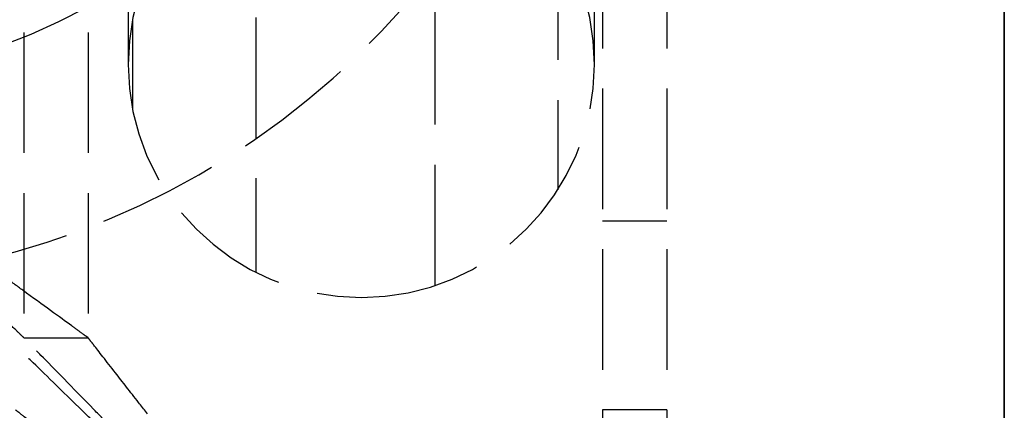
# Model space of a CAD drawing. Header units: millimetres. Extents: x -108 to 0, y 0 to 486.
# Tile 29 of 48: x -12 to 0, y 11 to 16. Entities that reach past the tile are written whole.
import ezdxf

# ---------------------------------------------------------------- set-up
doc = ezdxf.new("R2010")
doc.units = ezdxf.units.MM
doc.header["$LTSCALE"] = 10
doc.linetypes.add('ALLCAD_Strich', pattern=[0.2, 0.15, -0.05])
doc.layers.add('BESCH_KONT_sich_schn_grun_2d', color=10, linetype='Continuous')
doc.layers.add('BESCH_KONT_sich_schn_seit_2d', color=160, linetype='Continuous')

msp = doc.modelspace()

# ---------------------------------------------------------------- linework, layer by layer
at = {"layer": 'BESCH_KONT_sich_schn_grun_2d', "linetype": 'ALLCAD_Strich'}
for p, q in [((-4.999, 460.9), (-4.999, 4.5)), ((-4.199, 460.9), (-4.199, 4.5)), ((-12.199, 453.6), (-12.199, 11.8)), ((-11.399, 453.6), (-11.399, 11.8)), ((-10.899, 20.1), (-10.899, 15.2)), ((-5.099, 15.2), (-5.099, 20.1)), ((-7.086, 17.952), (-7.086, 12.448)), ((-9.313, 17.785), (-9.313, 12.615)), ((-5.554, 16.758), (-5.554, 13.642)), ((-10.845, 15.758), (-10.845, 14.642)), ((-4.199, 13.25), (-4.999, 13.25)), ((-12.199, 11.8), (-11.399, 11.8)), ((-4.199, 10.9), (-4.999, 10.9))]:
    msp.add_line(p, q, dxfattribs=at)
for centre, radius, start, end in [((-7.999, 15.2), 2.9, 0, 180), ((-14.999, 22.5), 7.5, 272.2924, 318.8368), ((-14.999, 22.5), 10, 280.8609, 318.8368), ((-7.999, 15.2), 2.9, 180, 270), ((-7.999, 15.2), 2.9, 270, 0)]:
    msp.add_arc(centre, radius, start, end, dxfattribs=at)
for points, knots in [([(-12.199, 11.8), (-12.199, 11.801), (-12.204, 11.805), (-12.222, 11.822), (-12.235, 11.834), (-12.275, 11.873), (-12.317, 11.913), (-12.444, 12.035), (-12.496, 12.084), (-12.632, 12.215), (-12.721, 12.3), (-12.87, 12.444), (-12.925, 12.497), (-13.111, 12.675), (-13.249, 12.808), (-13.615, 13.159), (-13.852, 13.386), (-14.148, 13.671), (-14.205, 13.725), (-14.303, 13.819), (-14.344, 13.859), (-14.441, 13.952), (-14.497, 14.006), (-14.602, 14.106), (-14.651, 14.153), (-14.699, 14.2)], [-0.5329409, -0.5329409, -0.5329409, -0.5329409, -0.4835171, -0.4835171, -0.4358885, -0.4358885, -0.3687683, -0.3687683, -0.331665, -0.331665, -0.2797592, -0.2797592, -0.2509657, -0.2509657, -0.1859276, -0.1859276, -0.0846302, -0.0846302, -0.0607254, -0.0607254, -0.0436685, -0.0436685, -0.0202837, -0.0202837, -0.000001, -0.000001, -0.000001, -0.000001]), ([(-11.399, 11.8), (-11.399, 11.8), (-11.402, 11.802), (-11.413, 11.81), (-11.42, 11.815), (-11.45, 11.836), (-11.479, 11.858), (-11.541, 11.903), (-11.57, 11.924), (-11.746, 12.052), (-11.956, 12.205), (-12.282, 12.442), (-12.356, 12.496), (-12.596, 12.671), (-12.772, 12.798), (-13.25, 13.146), (-13.565, 13.375), (-13.963, 13.664), (-14.039, 13.72), (-14.22, 13.852), (-14.326, 13.929), (-14.521, 14.07), (-14.61, 14.135), (-14.699, 14.2)], [-0.5815985, -0.5815985, -0.5815985, -0.5815985, -0.5586239, -0.5586239, -0.5364299, -0.5364299, -0.4933423, -0.4933423, -0.4640446, -0.4640446, -0.3350977, -0.3350977, -0.2993058, -0.2993058, -0.2230148, -0.2230148, -0.1009634, -0.1009634, -0.0724271, -0.0724271, -0.0330468, -0.0330468, -0.000001, -0.000001, -0.000001, -0.000001]), ([(-8.199, 7.7), (-8.348, 7.852), (-8.496, 8.004), (-8.815, 8.331), (-8.985, 8.506), (-9.281, 8.808), (-9.407, 8.937), (-9.716, 9.255), (-9.9, 9.443), (-10.194, 9.744), (-10.307, 9.86), (-10.537, 10.096), (-10.652, 10.214), (-10.869, 10.436), (-10.971, 10.541), (-11.159, 10.733), (-11.245, 10.822), (-11.597, 11.183), (-11.827, 11.419), (-12.059, 11.656), (-12.116, 11.714), (-12.186, 11.787), (-12.199, 11.801), (-12.199, 11.8)], [0.000001, 0.000001, 0.000001, 0.000001, 0.0637413, 0.0637413, 0.1373522, 0.1373522, 0.1925473, 0.1925473, 0.2745084, 0.2745084, 0.3271358, 0.3271358, 0.3832525, 0.3832525, 0.4351398, 0.4351398, 0.4823751, 0.4823751, 0.6358142, 0.6358142, 0.7085858, 0.7085858, 0.7758392, 0.7758392, 0.7758392, 0.7758392]), ([(-8.199, 7.7), (-8.322, 7.857), (-8.445, 8.014), (-8.708, 8.352), (-8.849, 8.533), (-9.094, 8.847), (-9.199, 8.981), (-9.456, 9.31), (-9.609, 9.506), (-9.854, 9.82), (-9.948, 9.941), (-10.092, 10.125), (-10.143, 10.19), (-10.282, 10.368), (-10.37, 10.481), (-10.495, 10.641), (-10.534, 10.691), (-10.64, 10.827), (-10.706, 10.912), (-10.874, 11.126), (-10.971, 11.251), (-11.173, 11.51), (-11.268, 11.632), (-11.353, 11.74), (-11.371, 11.764), (-11.394, 11.793), (-11.399, 11.801), (-11.399, 11.8)], [0.000001, 0.000001, 0.000001, 0.000001, 0.0597184, 0.0597184, 0.1288652, 0.1288652, 0.1807268, 0.1807268, 0.257596, 0.257596, 0.3065968, 0.3065968, 0.3338517, 0.3338517, 0.3822932, 0.3822932, 0.4047006, 0.4047006, 0.4446409, 0.4446409, 0.5103282, 0.5103282, 0.5991868, 0.5991868, 0.6352032, 0.6352032, 0.6668755, 0.6668755, 0.6668755, 0.6668755]), ([(-8.199, 7.7), (-8.352, 7.848), (-8.504, 7.997), (-8.831, 8.317), (-9.006, 8.487), (-9.31, 8.783), (-9.439, 8.909), (-9.757, 9.22), (-9.946, 9.404), (-10.248, 9.698), (-10.364, 9.812), (-10.6, 10.042), (-10.718, 10.157), (-10.94, 10.373), (-11.044, 10.475), (-11.236, 10.662), (-11.325, 10.749), (-11.685, 11.1), (-11.92, 11.33), (-12.156, 11.56), (-12.214, 11.617), (-12.283, 11.684), (-12.301, 11.7), (-12.299, 11.7)], [0.000001, 0.000001, 0.000001, 0.000001, 0.0638489, 0.0638489, 0.1376, 0.1376, 0.19291, 0.19291, 0.2750594, 0.2750594, 0.3278134, 0.3278134, 0.3838937, 0.3838937, 0.4357483, 0.4357483, 0.4829411, 0.4829411, 0.6362338, 0.6362338, 0.7088004, 0.7088004, 0.7700799, 0.7700799, 0.7700799, 0.7700799]), ([(-8.199, 7.7), (-8.356, 7.822), (-8.512, 7.944), (-8.847, 8.206), (-9.027, 8.346), (-9.339, 8.59), (-9.472, 8.693), (-9.8, 8.949), (-9.994, 9.101), (-10.306, 9.344), (-10.426, 9.438), (-10.61, 9.581), (-10.675, 9.632), (-10.854, 9.772), (-10.968, 9.861), (-11.129, 9.986), (-11.179, 10.025), (-11.316, 10.132), (-11.401, 10.199), (-11.618, 10.368), (-11.744, 10.466), (-12.006, 10.671), (-12.129, 10.767), (-12.239, 10.853), (-12.262, 10.871), (-12.292, 10.894), (-12.3, 10.9), (-12.299, 10.9)], [0.000001, 0.000001, 0.000001, 0.000001, 0.0593867, 0.0593867, 0.128098, 0.128098, 0.1796046, 0.1796046, 0.2558922, 0.2558922, 0.3045348, 0.3045348, 0.3318777, 0.3318777, 0.3804761, 0.3804761, 0.4029997, 0.4029997, 0.4431456, 0.4431456, 0.5091449, 0.5091449, 0.5987245, 0.5987245, 0.6349788, 0.6349788, 0.6668323, 0.6668323, 0.6668323, 0.6668323])]:
    msp.add_open_spline(points, degree=3, knots=knots, dxfattribs=at)
at = {"layer": 'BESCH_KONT_sich_schn_seit_2d', "linetype": 'ALLCAD_Strich'}
for p, q in [((0, 4.5, 436.8), (0, 460.9, 436.8)), ((0, 4.5, 52.8), (0, 460.9, 52.8)), ((0, 9.5, 403.8), (0, 455.9, 403.8)), ((0, 9.5, 19.8), (0, 455.9, 19.8)), ((0, 11.8, 434.3), (0, 453.6, 434.3)), ((0, 11.8, 50.3), (0, 453.6, 50.3)), ((0, 14.2, 47), (0, 451.2, 47)), ((0, 14.2, 431), (0, 451.2, 431)), ((0, 14.2, 431.8), (0, 451.2, 431.8)), ((0, 14.2, 47.8), (0, 451.2, 47.8)), ((0, 4.5, 25.35), (0, 39.6, 25.35)), ((0, 4.5, 409.35), (0, 39.6, 409.35)), ((0, 27.1, 33.5), (0, 12.5, 33.5)), ((0, 27.1, 417.5), (0, 12.5, 417.5)), ((0, 13.25, 424.15), (0, 24.55, 424.15)), ((0, 24.55, 419.45), (0, 13.25, 419.45)), ((0, 24.55, 35.45), (0, 13.25, 35.45)), ((0, 13.25, 40.15), (0, 24.55, 40.15)), ((0, 24.5, 429.8), (0, 4.5, 429.8)), ((0, 24.5, 428.061), (0, 4.5, 428.061)), ((0, 4.5, 413.8), (0, 24.5, 413.8)), ((0, 4.5, 415.539), (0, 24.5, 415.539)), ((0, 4.5, 415.626), (0, 24.5, 415.626)), ((0, 4.5, 416.592), (0, 24.5, 416.592)), ((0, 24.5, 427.008), (0, 4.5, 427.008)), ((0, 24.5, 427.974), (0, 4.5, 427.974)), ((0, 24.5, 44.061), (0, 4.5, 44.061)), ((0, 24.5, 43.974), (0, 4.5, 43.974)), ((0, 24.5, 43.008), (0, 4.5, 43.008)), ((0, 4.5, 32.592), (0, 24.5, 32.592)), ((0, 4.5, 31.626), (0, 24.5, 31.626)), ((0, 4.5, 31.539), (0, 24.5, 31.539)), ((0, 4.5, 29.8), (0, 24.5, 29.8)), ((0, 24.5, 45.8), (0, 4.5, 45.8)), ((0, 24.5, 428.834), (0, 4.5, 428.834)), ((0, 24.5, 428.747), (0, 4.5, 428.747)), ((0, 4.5, 414.766), (0, 24.5, 414.766)), ((0, 4.5, 414.853), (0, 24.5, 414.853)), ((0, 4.5, 30.853), (0, 24.5, 30.853)), ((0, 24.5, 44.747), (0, 4.5, 44.747)), ((0, 4.5, 30.766), (0, 24.5, 30.766)), ((0, 24.5, 44.834), (0, 4.5, 44.834)), ((0, 4.5, 40.35), (0, 20.9, 40.35)), ((0, 4.5, 424.35), (0, 20.9, 424.35)), ((0, 12.5, 35), (0, 20.16, 35)), ((0, 12.5, 419), (0, 20.16, 419)), ((0, 12.3, 501), (0, 18.1, 501)), ((0, 12.3, 117), (0, 18.1, 117)), ((0, 10.5, 32.35), (0, 17.6, 32.35)), ((0, 10.5, 416.35), (0, 17.6, 416.35)), ((0, 15, 40), (0, 17.563, 40)), ((0, 15, 39), (0, 17.563, 39)), ((0, 15, 424), (0, 17.563, 424)), ((0, 15, 423), (0, 17.563, 423)), ((0, 15.5, 23), (0, 16.5, 23)), ((0, 15.5, 407), (0, 16.5, 407)), ((0, 14.013, 439.8), (0, 16.387, 439.8)), ((0, 14.013, 55.8), (0, 16.387, 55.8)), ((0, 15, 37), (0, 16.2, 37)), ((0, 15, 421), (0, 16.2, 421)), ((0, 15.092, 32.35), (0, 15.092, 27.35)), ((0, 15.092, 27.35), (0, 11.121, 27.35)), ((0, 15.092, 416.35), (0, 15.092, 411.35)), ((0, 15.092, 411.35), (0, 11.121, 411.35)), ((0, 15, 40), (0, 12.5, 40)), ((0, 15, 47), (0, 15, 37)), ((0, 15, 39), (0, 12.5, 39)), ((0, 15, 424), (0, 12.5, 424)), ((0, 15, 431), (0, 15, 421)), ((0, 15, 423), (0, 12.5, 423)), ((0, 14.423, 40.35), (0, 14.423, 27.35)), ((0, 14.423, 424.35), (0, 14.423, 411.35)), ((0, 14.2, 431.8), (0, 14.2, 431)), ((0, 14.2, 47.8), (0, 14.2, 47)), ((0, 12.5, 47), (0, 14.2, 47)), ((0, 12.5, 431), (0, 14.2, 431)), ((0, 12.522, 439.8), (0, 14.013, 439.8)), ((0, 12.522, 55.8), (0, 14.013, 55.8)), ((0, 12.522, 439.8), (0, 12.3, 439.8)), ((0, 12.522, 55.8), (0, 12.3, 55.8)), ((0, 12.5, 26), (0, 12.5, 47)), ((0, 12.5, 410), (0, 12.5, 431)), ((0, 12.307, 440.8), (0, 12.3, 440.8)), ((0, 12.307, 440), (0, 12.3, 440)), ((0, 12.307, 56), (0, 12.3, 56)), ((0, 12.307, 56.8), (0, 12.3, 56.8)), ((0, 12.3, 440.8), (0, 12.3, 501)), ((0, 12.3, 56.8), (0, 12.3, 117)), ((0, 7.7, 440.8), (0, 12.3, 440.8)), ((0, 7.7, 56.8), (0, 12.3, 56.8)), ((0, 12.3, 439.8), (0, 12.3, 440)), ((0, 12.3, 55.8), (0, 12.3, 56)), ((0, 12.3, 56.8), (0, 12.3, 56.795)), ((0, 12.3, 440.8), (0, 12.3, 440.795)), ((0, 7.7, 440), (0, 12.3, 440)), ((0, 7.7, 56), (0, 12.3, 56)), ((0, 11.8, 434.3), (0, 11.8, 436.8)), ((0, 11.8, 50.3), (0, 11.8, 52.8)), ((0, 11.7, 434.3), (0, 11.7, 436.8)), ((0, 11.7, 434.3), (0, 10.9, 434.3)), ((0, 11.7, 50.3), (0, 10.9, 50.3)), ((0, 11.7, 50.3), (0, 11.7, 52.8)), ((0, 11.121, 27.35), (0, 9, 27.35)), ((0, 11.121, 32.35), (0, 11.121, 27.35)), ((0, 11.121, 411.35), (0, 9, 411.35)), ((0, 11.121, 416.35), (0, 11.121, 411.35)), ((0, 10.9, 434.3), (0, 10.9, 436.8)), ((0, 10.9, 50.3), (0, 10.9, 52.8))]:
    msp.add_line(p, q, dxfattribs=at)
at = {"layer": 'BESCH_KONT_sich_schn_seit_2d', "linetype": 'ALLCAD_Strich', "extrusion": (1, 0, 0)}
for centre in [(20.1, 501), (20.1, 117)]:
    msp.add_arc(centre, 7.8, 90, 180, dxfattribs=at)
at = {"layer": 'BESCH_KONT_sich_schn_seit_2d', "linetype": 'ALLCAD_Strich', "extrusion": (-1, 0, 0)}
for centre, radius, end in [((-15.5, 26), 3, 0), ((-15.5, 410), 3, 0), ((-13.25, 421.8), 2.35, 90), ((-13.25, 37.8), 2.35, 90)]:
    msp.add_arc(centre, radius, 270, end, dxfattribs=at)
at = {"layer": 'BESCH_KONT_sich_schn_seit_2d', "linetype": 'ALLCAD_Strich'}
for points, knots in [([(0, 13.642, 55.8), (0, 13.464, 55.9), (0, 13.301, 56.004), (0, 12.911, 56.269), (0, 12.687, 56.441), (0, 12.382, 56.695), (0, 12.3, 56.776), (0, 12.3, 56.814), (0, 12.377, 56.776), (0, 12.674, 56.608), (0, 12.895, 56.479), (0, 13.395, 56.218), (0, 13.714, 56.064), (0, 14.252, 55.885), (0, 14.445, 55.835), (0, 14.642, 55.8)], [-0.8660337, -0.8660337, -0.8660337, -0.8660337, -0.7992211, -0.7992211, -0.6829908, -0.6829908, -0.5667606, -0.5667606, -0.4545125, -0.4545125, -0.3422643, -0.3422643, -0.2272488, -0.2272488, -0.1678956, -0.1678956, -0.1678956, -0.1678956]), ([(0, 13.642, 439.8), (0, 13.464, 439.9), (0, 13.301, 440.004), (0, 12.911, 440.269), (0, 12.687, 440.441), (0, 12.382, 440.695), (0, 12.3, 440.776), (0, 12.3, 440.814), (0, 12.377, 440.776), (0, 12.674, 440.608), (0, 12.895, 440.479), (0, 13.395, 440.218), (0, 13.714, 440.064), (0, 14.252, 439.885), (0, 14.445, 439.835), (0, 14.642, 439.8)], [-1.6754963, -1.6754963, -1.6754963, -1.6754963, -1.6086837, -1.6086837, -1.4924534, -1.4924534, -1.3762232, -1.3762232, -1.2639751, -1.2639751, -1.1517269, -1.1517269, -1.0367114, -1.0367114, -0.9773582, -0.9773582, -0.9773582, -0.9773582]), ([(0, 14.2, 431.8), (0, 14.158, 431.8), (0, 14.116, 431.801), (0, 14.027, 431.806), (0, 13.98, 431.81), (0, 13.828, 431.828), (0, 13.724, 431.847), (0, 13.393, 431.933), (0, 13.169, 432.028), (0, 12.82, 432.248), (0, 12.687, 432.351), (0, 12.508, 432.526), (0, 12.454, 432.583), (0, 12.309, 432.753), (0, 12.223, 432.875), (0, 12.09, 433.103), (0, 12.04, 433.205), (0, 11.915, 433.505), (0, 11.874, 433.671), (0, 11.835, 433.868), (0, 11.822, 433.95), (0, 11.805, 434.123), (0, 11.801, 434.211), (0, 11.8, 434.3)], [-0.2840099, -0.2840099, -0.2840099, -0.2840099, -0.2742929, -0.2742929, -0.2634877, -0.2634877, -0.2392512, -0.2392512, -0.1860872, -0.1860872, -0.1515382, -0.1515382, -0.1361584, -0.1361584, -0.108379, -0.108379, -0.0883855, -0.0883855, -0.0522468, -0.0522468, -0.0266077, -0.0266077, -0.000001, -0.000001, -0.000001, -0.000001]), ([(0, 14.2, 431), (0, 14.134, 431), (0, 14.068, 431.004), (0, 13.927, 431.02), (0, 13.851, 431.033), (0, 13.721, 431.065), (0, 13.667, 431.082), (0, 13.381, 431.181), (0, 13.155, 431.31), (0, 12.81, 431.601), (0, 12.682, 431.734), (0, 12.507, 431.959), (0, 12.453, 432.035), (0, 12.202, 432.425), (0, 12.053, 432.774), (0, 11.928, 433.233), (0, 11.906, 433.325), (0, 11.859, 433.556), (0, 11.838, 433.699), (0, 11.816, 433.917), (0, 11.81, 433.992), (0, 11.802, 434.144), (0, 11.8, 434.222), (0, 11.8, 434.3)], [-0.5394969, -0.5394969, -0.5394969, -0.5394969, -0.5095093, -0.5095093, -0.4747728, -0.4747728, -0.4497732, -0.4497732, -0.3420887, -0.3420887, -0.2740336, -0.2740336, -0.2419716, -0.2419716, -0.1195119, -0.1195119, -0.0897008, -0.0897008, -0.0459031, -0.0459031, -0.0233522, -0.0233522, -0.000001, -0.000001, -0.000001, -0.000001]), ([(0, 14.2, 431.8), (0, 14.156, 431.8), (0, 14.112, 431.801), (0, 14.019, 431.806), (0, 13.971, 431.81), (0, 13.813, 431.828), (0, 13.704, 431.847), (0, 13.359, 431.933), (0, 13.126, 432.028), (0, 12.762, 432.248), (0, 12.624, 432.351), (0, 12.437, 432.526), (0, 12.381, 432.583), (0, 12.23, 432.753), (0, 12.14, 432.875), (0, 12.002, 433.103), (0, 11.95, 433.205), (0, 11.82, 433.505), (0, 11.777, 433.671), (0, 11.736, 433.868), (0, 11.723, 433.95), (0, 11.705, 434.123), (0, 11.7, 434.211), (0, 11.7, 434.3)], [-0.2840104, -0.2840104, -0.2840104, -0.2840104, -0.2742934, -0.2742934, -0.2634882, -0.2634882, -0.2392516, -0.2392516, -0.1860875, -0.1860875, -0.1515384, -0.1515384, -0.1361586, -0.1361586, -0.1083791, -0.1083791, -0.0883856, -0.0883856, -0.0522468, -0.0522468, -0.0266077, -0.0266077, -0.000001, -0.000001, -0.000001, -0.000001]), ([(0, 14.2, 431), (0, 14.11, 431), (0, 14.019, 431.004), (0, 13.824, 431.02), (0, 13.72, 431.033), (0, 13.541, 431.065), (0, 13.467, 431.082), (0, 13.075, 431.181), (0, 12.763, 431.31), (0, 12.289, 431.601), (0, 12.113, 431.734), (0, 11.872, 431.959), (0, 11.797, 432.035), (0, 11.453, 432.425), (0, 11.247, 432.774), (0, 11.076, 433.233), (0, 11.046, 433.325), (0, 10.982, 433.556), (0, 10.952, 433.699), (0, 10.921, 433.917), (0, 10.914, 433.992), (0, 10.903, 434.144), (0, 10.9, 434.222), (0, 10.9, 434.3)], [-0.5394971, -0.5394971, -0.5394971, -0.5394971, -0.5095095, -0.5095095, -0.4747731, -0.4747731, -0.4497734, -0.4497734, -0.3420888, -0.3420888, -0.2740337, -0.2740337, -0.2419717, -0.2419717, -0.1195119, -0.1195119, -0.0897008, -0.0897008, -0.0459031, -0.0459031, -0.0233521, -0.0233521, -0.000001, -0.000001, -0.000001, -0.000001]), ([(0, 14.2, 47.8), (0, 14.156, 47.8), (0, 14.112, 47.801), (0, 14.019, 47.806), (0, 13.971, 47.81), (0, 13.813, 47.828), (0, 13.704, 47.847), (0, 13.359, 47.933), (0, 13.126, 48.028), (0, 12.762, 48.248), (0, 12.624, 48.351), (0, 12.437, 48.526), (0, 12.381, 48.583), (0, 12.23, 48.753), (0, 12.14, 48.875), (0, 12.002, 49.103), (0, 11.95, 49.205), (0, 11.82, 49.505), (0, 11.777, 49.671), (0, 11.736, 49.868), (0, 11.723, 49.95), (0, 11.705, 50.123), (0, 11.7, 50.211), (0, 11.7, 50.3)], [-0.2840104, -0.2840104, -0.2840104, -0.2840104, -0.2742934, -0.2742934, -0.2634882, -0.2634882, -0.2392515, -0.2392515, -0.1860875, -0.1860875, -0.1515384, -0.1515384, -0.1361586, -0.1361586, -0.1083791, -0.1083791, -0.0883856, -0.0883856, -0.0522468, -0.0522468, -0.0266077, -0.0266077, -0.000001, -0.000001, -0.000001, -0.000001]), ([(0, 14.2, 47), (0, 14.11, 47), (0, 14.019, 47.004), (0, 13.824, 47.02), (0, 13.72, 47.033), (0, 13.541, 47.065), (0, 13.467, 47.082), (0, 13.075, 47.181), (0, 12.763, 47.31), (0, 12.289, 47.601), (0, 12.113, 47.734), (0, 11.872, 47.959), (0, 11.797, 48.035), (0, 11.453, 48.425), (0, 11.247, 48.774), (0, 11.076, 49.233), (0, 11.046, 49.325), (0, 10.982, 49.556), (0, 10.952, 49.699), (0, 10.921, 49.917), (0, 10.914, 49.992), (0, 10.903, 50.144), (0, 10.9, 50.222), (0, 10.9, 50.3)], [-0.5394971, -0.5394971, -0.5394971, -0.5394971, -0.5095095, -0.5095095, -0.4747731, -0.4747731, -0.4497734, -0.4497734, -0.3420888, -0.3420888, -0.2740337, -0.2740337, -0.2419717, -0.2419717, -0.1195119, -0.1195119, -0.0897008, -0.0897008, -0.0459031, -0.0459031, -0.0233521, -0.0233521, -0.000001, -0.000001, -0.000001, -0.000001]), ([(0, 14.2, 47.8), (0, 14.158, 47.8), (0, 14.116, 47.801), (0, 14.027, 47.806), (0, 13.98, 47.81), (0, 13.828, 47.828), (0, 13.724, 47.847), (0, 13.393, 47.933), (0, 13.169, 48.028), (0, 12.82, 48.248), (0, 12.687, 48.351), (0, 12.508, 48.526), (0, 12.454, 48.583), (0, 12.309, 48.753), (0, 12.223, 48.875), (0, 12.09, 49.103), (0, 12.04, 49.205), (0, 11.915, 49.505), (0, 11.874, 49.671), (0, 11.835, 49.868), (0, 11.822, 49.95), (0, 11.805, 50.123), (0, 11.801, 50.211), (0, 11.8, 50.3)], [-0.2840099, -0.2840099, -0.2840099, -0.2840099, -0.2742929, -0.2742929, -0.2634877, -0.2634877, -0.2392512, -0.2392512, -0.1860872, -0.1860872, -0.1515382, -0.1515382, -0.1361584, -0.1361584, -0.108379, -0.108379, -0.0883855, -0.0883855, -0.0522468, -0.0522468, -0.0266077, -0.0266077, -0.000001, -0.000001, -0.000001, -0.000001]), ([(0, 14.2, 47), (0, 14.134, 47), (0, 14.068, 47.004), (0, 13.927, 47.02), (0, 13.851, 47.033), (0, 13.721, 47.065), (0, 13.667, 47.082), (0, 13.381, 47.181), (0, 13.155, 47.31), (0, 12.81, 47.601), (0, 12.682, 47.734), (0, 12.507, 47.959), (0, 12.453, 48.035), (0, 12.202, 48.425), (0, 12.053, 48.774), (0, 11.928, 49.233), (0, 11.906, 49.325), (0, 11.859, 49.556), (0, 11.838, 49.699), (0, 11.816, 49.917), (0, 11.81, 49.992), (0, 11.802, 50.144), (0, 11.8, 50.222), (0, 11.8, 50.3)], [-0.5394969, -0.5394969, -0.5394969, -0.5394969, -0.5095093, -0.5095093, -0.4747728, -0.4747728, -0.4497732, -0.4497732, -0.3420887, -0.3420887, -0.2740336, -0.2740336, -0.2419716, -0.2419716, -0.1195119, -0.1195119, -0.0897008, -0.0897008, -0.0459031, -0.0459031, -0.0233522, -0.0233522, -0.000001, -0.000001, -0.000001, -0.000001]), ([(0, 11.8, 50.3), (0, 11.8, 50.223), (0, 11.802, 50.147), (0, 11.81, 49.997), (0, 11.815, 49.923), (0, 11.836, 49.708), (0, 11.858, 49.568), (0, 11.903, 49.34), (0, 11.924, 49.249), (0, 12.052, 48.77), (0, 12.205, 48.425), (0, 12.442, 48.051), (0, 12.496, 47.974), (0, 12.671, 47.747), (0, 12.798, 47.613), (0, 13.146, 47.315), (0, 13.375, 47.183), (0, 13.664, 47.082), (0, 13.72, 47.066), (0, 13.852, 47.033), (0, 13.929, 47.019), (0, 14.07, 47.004), (0, 14.135, 47), (0, 14.2, 47)], [-0.5815985, -0.5815985, -0.5815985, -0.5815985, -0.5586239, -0.5586239, -0.5364299, -0.5364299, -0.4933423, -0.4933423, -0.4640446, -0.4640446, -0.3350977, -0.3350977, -0.2993058, -0.2993058, -0.2230148, -0.2230148, -0.1009634, -0.1009634, -0.0724271, -0.0724271, -0.0330468, -0.0330468, -0.000001, -0.000001, -0.000001, -0.000001]), ([(0, 11.8, 50.3), (0, 11.801, 50.212), (0, 11.805, 50.124), (0, 11.822, 49.954), (0, 11.834, 49.872), (0, 11.873, 49.677), (0, 11.913, 49.513), (0, 12.035, 49.215), (0, 12.084, 49.114), (0, 12.215, 48.887), (0, 12.3, 48.765), (0, 12.444, 48.594), (0, 12.497, 48.537), (0, 12.675, 48.361), (0, 12.808, 48.257), (0, 13.159, 48.032), (0, 13.386, 47.935), (0, 13.671, 47.861), (0, 13.725, 47.849), (0, 13.819, 47.831), (0, 13.859, 47.825), (0, 13.952, 47.813), (0, 14.006, 47.808), (0, 14.106, 47.801), (0, 14.153, 47.8), (0, 14.2, 47.8)], [-0.5329409, -0.5329409, -0.5329409, -0.5329409, -0.4835171, -0.4835171, -0.4358885, -0.4358885, -0.3687683, -0.3687683, -0.331665, -0.331665, -0.2797592, -0.2797592, -0.2509657, -0.2509657, -0.1859276, -0.1859276, -0.0846302, -0.0846302, -0.0607254, -0.0607254, -0.0436685, -0.0436685, -0.0202837, -0.0202837, -0.000001, -0.000001, -0.000001, -0.000001]), ([(0, 11.8, 434.3), (0, 11.8, 434.223), (0, 11.802, 434.147), (0, 11.81, 433.997), (0, 11.815, 433.923), (0, 11.836, 433.708), (0, 11.858, 433.568), (0, 11.903, 433.34), (0, 11.924, 433.249), (0, 12.052, 432.77), (0, 12.205, 432.425), (0, 12.442, 432.051), (0, 12.496, 431.974), (0, 12.671, 431.747), (0, 12.798, 431.613), (0, 13.146, 431.315), (0, 13.375, 431.183), (0, 13.664, 431.082), (0, 13.72, 431.066), (0, 13.852, 431.033), (0, 13.929, 431.019), (0, 14.07, 431.004), (0, 14.135, 431), (0, 14.2, 431)], [-0.5815985, -0.5815985, -0.5815985, -0.5815985, -0.5586239, -0.5586239, -0.5364299, -0.5364299, -0.4933423, -0.4933423, -0.4640446, -0.4640446, -0.3350977, -0.3350977, -0.2993058, -0.2993058, -0.2230148, -0.2230148, -0.1009634, -0.1009634, -0.0724271, -0.0724271, -0.0330468, -0.0330468, -0.000001, -0.000001, -0.000001, -0.000001]), ([(0, 11.8, 434.3), (0, 11.801, 434.212), (0, 11.805, 434.124), (0, 11.822, 433.954), (0, 11.834, 433.872), (0, 11.873, 433.677), (0, 11.913, 433.513), (0, 12.035, 433.215), (0, 12.084, 433.114), (0, 12.215, 432.887), (0, 12.3, 432.765), (0, 12.444, 432.594), (0, 12.497, 432.537), (0, 12.675, 432.361), (0, 12.808, 432.257), (0, 13.159, 432.032), (0, 13.386, 431.935), (0, 13.671, 431.861), (0, 13.725, 431.849), (0, 13.819, 431.831), (0, 13.859, 431.825), (0, 13.952, 431.813), (0, 14.006, 431.808), (0, 14.106, 431.801), (0, 14.153, 431.8), (0, 14.2, 431.8)], [-0.5329409, -0.5329409, -0.5329409, -0.5329409, -0.4835171, -0.4835171, -0.4358885, -0.4358885, -0.3687683, -0.3687683, -0.331665, -0.331665, -0.2797592, -0.2797592, -0.2509657, -0.2509657, -0.1859276, -0.1859276, -0.0846302, -0.0846302, -0.0607254, -0.0607254, -0.0436685, -0.0436685, -0.0202837, -0.0202837, -0.000001, -0.000001, -0.000001, -0.000001]), ([(0, 12.3, 440.8), (0, 12.3, 440.8), (0, 12.379, 440.742), (0, 12.68, 440.532), (0, 12.902, 440.382), (0, 13.388, 440.092), (0, 13.683, 439.93), (0, 14.013, 439.8)], [-1.3799134, -1.3799134, -1.3799134, -1.3799134, -1.2659256, -1.2659256, -1.1519378, -1.1519378, -1.0422142, -1.0422142, -1.0422142, -1.0422142]), ([(0, 12.3, 56.8), (0, 12.3, 56.8), (0, 12.379, 56.742), (0, 12.68, 56.532), (0, 12.902, 56.382), (0, 13.388, 56.092), (0, 13.683, 55.93), (0, 14.013, 55.8)], [-1.3799134, -1.3799134, -1.3799134, -1.3799134, -1.2659256, -1.2659256, -1.1519378, -1.1519378, -1.0422142, -1.0422142, -1.0422142, -1.0422142]), ([(0, 12.615, 55.8), (0, 12.584, 55.822), (0, 12.555, 55.843), (0, 12.379, 55.969), (0, 12.3, 56.018), (0, 12.3, 55.981), (0, 12.322, 55.949), (0, 12.386, 55.87), (0, 12.414, 55.837), (0, 12.448, 55.8)], [1.3347535, 1.3347535, 1.3347535, 1.3347535, 1.3550168, 1.3550168, 1.4692771, 1.4692771, 1.5302625, 1.5302625, 1.5627494, 1.5627494, 1.5627494, 1.5627494]), ([(0, 12.615, 439.8), (0, 12.584, 439.822), (0, 12.555, 439.843), (0, 12.379, 439.969), (0, 12.3, 440.018), (0, 12.3, 439.981), (0, 12.322, 439.949), (0, 12.386, 439.87), (0, 12.414, 439.837), (0, 12.448, 439.8)], [1.3347535, 1.3347535, 1.3347535, 1.3347535, 1.3550168, 1.3550168, 1.4692771, 1.4692771, 1.5302625, 1.5302625, 1.5627494, 1.5627494, 1.5627494, 1.5627494]), ([(0, 11.8, 436.8), (0, 11.801, 436.986), (0, 11.786, 437.211), (0, 11.702, 437.706), (0, 11.635, 437.95), (0, 11.48, 438.362), (0, 11.4, 438.533), (0, 11.191, 438.912), (0, 11.055, 439.111), (0, 10.822, 439.396), (0, 10.734, 439.494), (0, 10.541, 439.688), (0, 10.436, 439.782), (0, 10.27, 439.917), (0, 10.211, 439.963), (0, 10.031, 440.094), (0, 9.907, 440.174), (0, 9.724, 440.279), (0, 9.665, 440.311), (0, 9.505, 440.393), (0, 9.402, 440.441), (0, 9.14, 440.549), (0, 8.979, 440.604), (0, 8.613, 440.705), (0, 8.407, 440.745), (0, 8.114, 440.781), (0, 8.026, 440.788), (0, 7.859, 440.798), (0, 7.78, 440.8), (0, 7.7, 440.8)], [0.000001, 0.000001, 0.000001, 0.000001, 0.0559352, 0.0559352, 0.1148746, 0.1148746, 0.1609168, 0.1609168, 0.2226556, 0.2226556, 0.2581705, 0.2581705, 0.2973009, 0.2973009, 0.3185042, 0.3185042, 0.3612433, 0.3612433, 0.3811626, 0.3811626, 0.4150836, 0.4150836, 0.4676012, 0.4676012, 0.5329996, 0.5329996, 0.5607524, 0.5607524, 0.5858805, 0.5858805, 0.5858805, 0.5858805]), ([(0, 11.8, 436.8), (0, 11.801, 436.909), (0, 11.793, 437.02), (0, 11.763, 437.246), (0, 11.739, 437.363), (0, 11.629, 437.758), (0, 11.507, 438.015), (0, 11.248, 438.414), (0, 11.125, 438.568), (0, 10.912, 438.792), (0, 10.827, 438.872), (0, 10.691, 438.989), (0, 10.642, 439.03), (0, 10.481, 439.154), (0, 10.368, 439.233), (0, 10.125, 439.384), (0, 9.993, 439.455), (0, 9.743, 439.577), (0, 9.623, 439.628), (0, 9.406, 439.711), (0, 9.311, 439.744), (0, 9.064, 439.82), (0, 8.912, 439.859), (0, 8.41, 439.964), (0, 8.054, 440), (0, 7.7, 440)], [0.000001, 0.000001, 0.000001, 0.000001, 0.0326507, 0.0326507, 0.0697148, 0.0697148, 0.1606453, 0.1606453, 0.2269325, 0.2269325, 0.2674352, 0.2674352, 0.2902205, 0.2902205, 0.3397802, 0.3397802, 0.3949158, 0.3949158, 0.4442785, 0.4442785, 0.4826425, 0.4826425, 0.5428462, 0.5428462, 0.680491, 0.680491, 0.680491, 0.680491]), ([(0, 11.8, 52.8), (0, 11.801, 52.986), (0, 11.786, 53.211), (0, 11.702, 53.706), (0, 11.635, 53.95), (0, 11.48, 54.362), (0, 11.4, 54.533), (0, 11.191, 54.912), (0, 11.055, 55.111), (0, 10.822, 55.396), (0, 10.734, 55.494), (0, 10.541, 55.688), (0, 10.436, 55.782), (0, 10.27, 55.917), (0, 10.211, 55.963), (0, 10.031, 56.094), (0, 9.907, 56.174), (0, 9.724, 56.279), (0, 9.665, 56.311), (0, 9.505, 56.393), (0, 9.402, 56.441), (0, 9.14, 56.549), (0, 8.979, 56.604), (0, 8.613, 56.705), (0, 8.407, 56.745), (0, 8.114, 56.781), (0, 8.026, 56.788), (0, 7.859, 56.798), (0, 7.78, 56.8), (0, 7.7, 56.8)], [0.000001, 0.000001, 0.000001, 0.000001, 0.0559352, 0.0559352, 0.1148746, 0.1148746, 0.1609168, 0.1609168, 0.2226556, 0.2226556, 0.2581705, 0.2581705, 0.2973009, 0.2973009, 0.3185042, 0.3185042, 0.3612433, 0.3612433, 0.3811626, 0.3811626, 0.4150836, 0.4150836, 0.4676012, 0.4676012, 0.5329996, 0.5329996, 0.5607524, 0.5607524, 0.5858805, 0.5858805, 0.5858805, 0.5858805]), ([(0, 11.8, 52.8), (0, 11.801, 52.909), (0, 11.793, 53.02), (0, 11.763, 53.246), (0, 11.739, 53.363), (0, 11.629, 53.758), (0, 11.507, 54.015), (0, 11.248, 54.414), (0, 11.125, 54.568), (0, 10.912, 54.792), (0, 10.827, 54.872), (0, 10.691, 54.989), (0, 10.642, 55.03), (0, 10.481, 55.154), (0, 10.368, 55.233), (0, 10.125, 55.384), (0, 9.993, 55.455), (0, 9.743, 55.577), (0, 9.623, 55.628), (0, 9.406, 55.711), (0, 9.311, 55.744), (0, 9.064, 55.82), (0, 8.912, 55.859), (0, 8.41, 55.964), (0, 8.054, 56), (0, 7.7, 56)], [0.000001, 0.000001, 0.000001, 0.000001, 0.0326507, 0.0326507, 0.0697148, 0.0697148, 0.1606452, 0.1606452, 0.2269324, 0.2269324, 0.2674351, 0.2674351, 0.2902204, 0.2902204, 0.3397801, 0.3397801, 0.3949157, 0.3949157, 0.4442784, 0.4442784, 0.4826425, 0.4826425, 0.5428461, 0.5428461, 0.680491, 0.680491, 0.680491, 0.680491]), ([(0, 7.7, 56.8), (0, 7.852, 56.8), (0, 8.004, 56.792), (0, 8.331, 56.756), (0, 8.506, 56.726), (0, 8.808, 56.653), (0, 8.937, 56.616), (0, 9.255, 56.506), (0, 9.443, 56.426), (0, 9.744, 56.27), (0, 9.86, 56.202), (0, 10.096, 56.049), (0, 10.214, 55.963), (0, 10.436, 55.782), (0, 10.541, 55.688), (0, 10.733, 55.494), (0, 10.822, 55.396), (0, 11.183, 54.954), (0, 11.419, 54.553), (0, 11.656, 53.877), (0, 11.714, 53.648), (0, 11.787, 53.192), (0, 11.801, 52.983), (0, 11.8, 52.8)], [0.0000078, 0.0000078, 0.0000078, 0.0000078, 0.0637413, 0.0637413, 0.1373522, 0.1373522, 0.1925473, 0.1925473, 0.2745083, 0.2745083, 0.3271358, 0.3271358, 0.3832525, 0.3832525, 0.4351398, 0.4351398, 0.4823751, 0.4823751, 0.6358142, 0.6358142, 0.7085858, 0.7085858, 0.7758392, 0.7758392, 0.7758392, 0.7758392]), ([(0, 7.7, 56), (0, 7.857, 56), (0, 8.014, 55.993), (0, 8.352, 55.963), (0, 8.533, 55.937), (0, 8.847, 55.874), (0, 8.981, 55.842), (0, 9.31, 55.747), (0, 9.506, 55.678), (0, 9.82, 55.541), (0, 9.941, 55.482), (0, 10.125, 55.381), (0, 10.19, 55.343), (0, 10.368, 55.232), (0, 10.481, 55.154), (0, 10.641, 55.03), (0, 10.691, 54.99), (0, 10.827, 54.872), (0, 10.912, 54.792), (0, 11.126, 54.566), (0, 11.251, 54.411), (0, 11.51, 54.009), (0, 11.632, 53.752), (0, 11.74, 53.358), (0, 11.764, 53.242), (0, 11.793, 53.018), (0, 11.801, 52.908), (0, 11.8, 52.8)], [0.000001, 0.000001, 0.000001, 0.000001, 0.0597185, 0.0597185, 0.1288653, 0.1288653, 0.1807269, 0.1807269, 0.2575961, 0.2575961, 0.306597, 0.306597, 0.3338519, 0.3338519, 0.3822933, 0.3822933, 0.4047007, 0.4047007, 0.444641, 0.444641, 0.5103283, 0.5103283, 0.5991868, 0.5991868, 0.6352032, 0.6352032, 0.6668755, 0.6668755, 0.6668755, 0.6668755]), ([(0, 7.7, 440.8), (0, 7.852, 440.8), (0, 8.004, 440.792), (0, 8.331, 440.756), (0, 8.506, 440.726), (0, 8.808, 440.653), (0, 8.937, 440.616), (0, 9.255, 440.506), (0, 9.443, 440.426), (0, 9.744, 440.27), (0, 9.86, 440.202), (0, 10.096, 440.049), (0, 10.214, 439.963), (0, 10.436, 439.782), (0, 10.541, 439.688), (0, 10.733, 439.494), (0, 10.822, 439.396), (0, 11.183, 438.954), (0, 11.419, 438.553), (0, 11.656, 437.877), (0, 11.714, 437.648), (0, 11.787, 437.192), (0, 11.801, 436.983), (0, 11.8, 436.8)], [0.0000078, 0.0000078, 0.0000078, 0.0000078, 0.0637413, 0.0637413, 0.1373522, 0.1373522, 0.1925473, 0.1925473, 0.2745084, 0.2745084, 0.3271358, 0.3271358, 0.3832525, 0.3832525, 0.4351398, 0.4351398, 0.4823751, 0.4823751, 0.6358142, 0.6358142, 0.7085858, 0.7085858, 0.7758392, 0.7758392, 0.7758392, 0.7758392]), ([(0, 7.7, 440), (0, 7.857, 440), (0, 8.014, 439.993), (0, 8.352, 439.963), (0, 8.533, 439.937), (0, 8.847, 439.874), (0, 8.981, 439.842), (0, 9.31, 439.747), (0, 9.506, 439.678), (0, 9.82, 439.541), (0, 9.941, 439.482), (0, 10.125, 439.381), (0, 10.19, 439.343), (0, 10.368, 439.232), (0, 10.481, 439.154), (0, 10.641, 439.03), (0, 10.691, 438.99), (0, 10.827, 438.872), (0, 10.912, 438.792), (0, 11.126, 438.566), (0, 11.251, 438.411), (0, 11.51, 438.009), (0, 11.632, 437.752), (0, 11.74, 437.358), (0, 11.764, 437.242), (0, 11.793, 437.018), (0, 11.801, 436.908), (0, 11.8, 436.8)], [0.000001, 0.000001, 0.000001, 0.000001, 0.0597184, 0.0597184, 0.1288652, 0.1288652, 0.1807268, 0.1807268, 0.257596, 0.257596, 0.3065968, 0.3065968, 0.3338517, 0.3338517, 0.3822932, 0.3822932, 0.4047006, 0.4047006, 0.4446409, 0.4446409, 0.5103282, 0.5103282, 0.5991868, 0.5991868, 0.6352032, 0.6352032, 0.6668755, 0.6668755, 0.6668755, 0.6668755]), ([(0, 11.7, 436.8), (0, 11.7, 436.986), (0, 11.686, 437.21), (0, 11.605, 437.704), (0, 11.54, 437.948), (0, 11.389, 438.359), (0, 11.311, 438.53), (0, 11.108, 438.908), (0, 10.976, 439.107), (0, 10.749, 439.392), (0, 10.663, 439.491), (0, 10.475, 439.685), (0, 10.373, 439.779), (0, 10.211, 439.914), (0, 10.154, 439.96), (0, 9.979, 440.091), (0, 9.858, 440.171), (0, 9.679, 440.277), (0, 9.622, 440.309), (0, 9.466, 440.391), (0, 9.366, 440.438), (0, 9.111, 440.547), (0, 8.954, 440.602), (0, 8.597, 440.704), (0, 8.397, 440.744), (0, 8.111, 440.78), (0, 8.025, 440.788), (0, 7.86, 440.798), (0, 7.78, 440.8), (0, 7.7, 440.8)], [0.000001, 0.000001, 0.000001, 0.000001, 0.0558194, 0.0558194, 0.1146044, 0.1146044, 0.1605138, 0.1605138, 0.2221614, 0.2221614, 0.2576225, 0.2576225, 0.2966932, 0.2966932, 0.3178626, 0.3178626, 0.3605006, 0.3605006, 0.3803588, 0.3803588, 0.4141996, 0.4141996, 0.4666023, 0.4666023, 0.5318985, 0.5318985, 0.5595768, 0.5595768, 0.5854895, 0.5854895, 0.5854895, 0.5854895]), ([(0, 11.7, 52.8), (0, 11.7, 52.986), (0, 11.686, 53.21), (0, 11.605, 53.704), (0, 11.54, 53.948), (0, 11.389, 54.359), (0, 11.311, 54.53), (0, 11.108, 54.908), (0, 10.976, 55.107), (0, 10.749, 55.392), (0, 10.663, 55.491), (0, 10.475, 55.685), (0, 10.373, 55.779), (0, 10.211, 55.914), (0, 10.154, 55.96), (0, 9.979, 56.091), (0, 9.858, 56.171), (0, 9.679, 56.277), (0, 9.622, 56.309), (0, 9.466, 56.391), (0, 9.366, 56.438), (0, 9.111, 56.547), (0, 8.954, 56.602), (0, 8.597, 56.704), (0, 8.397, 56.744), (0, 8.111, 56.78), (0, 8.025, 56.788), (0, 7.86, 56.798), (0, 7.78, 56.8), (0, 7.7, 56.8)], [0.000001, 0.000001, 0.000001, 0.000001, 0.0558194, 0.0558194, 0.1146044, 0.1146044, 0.1605138, 0.1605138, 0.2221614, 0.2221614, 0.2576225, 0.2576225, 0.2966932, 0.2966932, 0.3178626, 0.3178626, 0.3605006, 0.3605006, 0.3803588, 0.3803588, 0.4141996, 0.4141996, 0.4666023, 0.4666023, 0.5318985, 0.5318985, 0.5595768, 0.5595768, 0.5854895, 0.5854895, 0.5854895, 0.5854895]), ([(0, 10.9, 436.8), (0, 10.9, 436.95), (0, 10.889, 437.122), (0, 10.829, 437.497), (0, 10.781, 437.684), (0, 10.67, 437.999), (0, 10.613, 438.131), (0, 10.464, 438.423), (0, 10.367, 438.577), (0, 10.199, 438.801), (0, 10.133, 438.882), (0, 9.985, 439.043), (0, 9.904, 439.123), (0, 9.727, 439.279), (0, 9.631, 439.355), (0, 9.478, 439.462), (0, 9.423, 439.498), (0, 9.277, 439.587), (0, 9.185, 439.637), (0, 9.019, 439.717), (0, 8.946, 439.749), (0, 8.757, 439.823), (0, 8.64, 439.861), (0, 8.374, 439.932), (0, 8.225, 439.96), (0, 8.011, 439.986), (0, 7.946, 439.991), (0, 7.821, 439.998), (0, 7.761, 440), (0, 7.7, 440)], [0.000001, 0.000001, 0.000001, 0.000001, 0.0451339, 0.0451339, 0.0945928, 0.0945928, 0.1338636, 0.1338636, 0.1873361, 0.1873361, 0.2200431, 0.2200431, 0.2576821, 0.2576821, 0.300061, 0.300061, 0.3233363, 0.3233363, 0.3614642, 0.3614642, 0.3912287, 0.3912287, 0.4379634, 0.4379634, 0.4969572, 0.4969572, 0.5222605, 0.5222605, 0.5461113, 0.5461113, 0.5461113, 0.5461113]), ([(0, 10.9, 52.8), (0, 10.9, 52.95), (0, 10.889, 53.122), (0, 10.829, 53.497), (0, 10.781, 53.684), (0, 10.67, 53.999), (0, 10.613, 54.131), (0, 10.464, 54.423), (0, 10.367, 54.577), (0, 10.199, 54.801), (0, 10.133, 54.882), (0, 9.985, 55.043), (0, 9.904, 55.123), (0, 9.727, 55.279), (0, 9.631, 55.355), (0, 9.478, 55.462), (0, 9.423, 55.498), (0, 9.277, 55.587), (0, 9.185, 55.637), (0, 9.019, 55.717), (0, 8.946, 55.749), (0, 8.757, 55.823), (0, 8.64, 55.861), (0, 8.374, 55.932), (0, 8.225, 55.96), (0, 8.011, 55.986), (0, 7.946, 55.991), (0, 7.821, 55.998), (0, 7.761, 56), (0, 7.7, 56)], [0.000001, 0.000001, 0.000001, 0.000001, 0.0451339, 0.0451339, 0.0945928, 0.0945928, 0.1338636, 0.1338636, 0.1873361, 0.1873361, 0.2200431, 0.2200431, 0.2576821, 0.2576821, 0.300061, 0.300061, 0.3233363, 0.3233363, 0.3614643, 0.3614643, 0.3912287, 0.3912287, 0.4379635, 0.4379635, 0.4969574, 0.4969574, 0.5222607, 0.5222607, 0.5461115, 0.5461115, 0.5461115, 0.5461115])]:
    msp.add_open_spline(points, degree=3, knots=knots, dxfattribs=at)
for points in [[(0, 12.522, 439.8), (0, 12.379, 439.928), (0, 12.3, 440), (0, 12.3, 440)], [(0, 12.522, 55.8), (0, 12.379, 55.928), (0, 12.3, 56), (0, 12.3, 56)]]:
    msp.add_open_spline(points, degree=3, dxfattribs=at)

doc.saveas('drawing.dxf')
